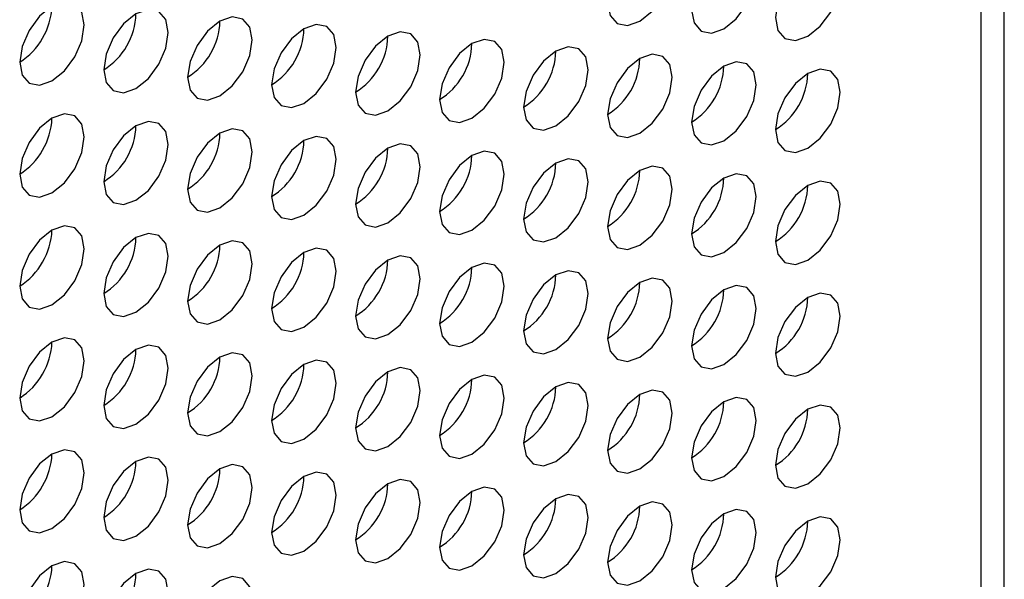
# Model space of a CAD drawing. Header units: millimetres. Extents: x 3619 to 4737, y 1503 to 2366.
# Tile 237 of 256: x 4639.36 to 4646.55, y 2065.08 to 2069.16. Entities that reach past the tile are written whole.
import ezdxf

# ---------------------------------------------------------------- set-up
doc = ezdxf.new("R2010")
doc.units = ezdxf.units.MM

msp = doc.modelspace()

# ---------------------------------------------------------------- linework, layer by layer
at = {"color": 7, "linetype": 'Continuous', "lineweight": 30}
for p, q in [((4646.5451, 2009.4094), (4646.5451, 2133.7755)), ((4646.3755, 2009.1811), (4646.3755, 2133.5312))]:
    msp.add_line(p, q, dxfattribs=at)
at = {"color": 7, "linetype": 'Continuous', "lineweight": 30, "flags": 128}
for points in [[(4643.8857, 2069.1485), (4643.9759, 2069.2213), (4644.0524, 2069.3245), (4644.1035, 2069.4423), (4644.1214, 2069.5568), (4644.1035, 2069.6506), (4644.0524, 2069.7094), (4643.9759, 2069.7243), (4643.8857, 2069.6929), (4643.7955, 2069.6201), (4643.719, 2069.517), (4643.668, 2069.3992), (4643.65, 2069.2847), (4643.668, 2069.1909), (4643.719, 2069.1321), (4643.7955, 2069.1172), (4643.8857, 2069.1485)], [(4644.4985, 2069.0941), (4644.5887, 2069.1668), (4644.6652, 2069.27), (4644.7163, 2069.3878), (4644.7342, 2069.5023), (4644.7163, 2069.5961), (4644.6652, 2069.6549), (4644.5887, 2069.6698), (4644.4985, 2069.6384), (4644.4083, 2069.5656), (4644.3319, 2069.4625), (4644.2808, 2069.3447), (4644.2628, 2069.2302), (4644.2808, 2069.1364), (4644.3319, 2069.0776), (4644.4083, 2069.0627), (4644.4985, 2069.0941)], [(4645.1114, 2069.0396), (4645.2016, 2069.1124), (4645.278, 2069.2155), (4645.3291, 2069.3333), (4645.3471, 2069.4478), (4645.3291, 2069.5416), (4645.278, 2069.6004), (4645.2016, 2069.6153), (4645.1114, 2069.5839), (4645.0212, 2069.5111), (4644.9447, 2069.408), (4644.8936, 2069.2902), (4644.8757, 2069.1757), (4644.8936, 2069.0819), (4644.9447, 2069.0231), (4645.0212, 2069.0082), (4645.1114, 2069.0396)], [(4639.5959, 2068.7135), (4639.6861, 2068.7863), (4639.7626, 2068.8894), (4639.8137, 2069.0072), (4639.8316, 2069.1217), (4639.8137, 2069.2155), (4639.7626, 2069.2743), (4639.6861, 2069.2892), (4639.5959, 2069.2578), (4639.5057, 2069.185), (4639.4293, 2069.0819), (4639.3782, 2068.9641), (4639.3602, 2068.8496), (4639.3782, 2068.7558), (4639.4293, 2068.697), (4639.5057, 2068.6821), (4639.5959, 2068.7135)], [(4640.2088, 2068.659), (4640.299, 2068.7318), (4640.3754, 2068.8349), (4640.4265, 2068.9527), (4640.4445, 2069.0672), (4640.4265, 2069.161), (4640.3754, 2069.2198), (4640.299, 2069.2347), (4640.2088, 2069.2033), (4640.1186, 2069.1305), (4640.0421, 2069.0274), (4639.991, 2068.9096), (4639.9731, 2068.7951), (4639.991, 2068.7013), (4640.0421, 2068.6425), (4640.1186, 2068.6276), (4640.2088, 2068.659)], [(4640.8216, 2068.6045), (4640.9118, 2068.6773), (4640.9882, 2068.7804), (4641.0393, 2068.8982), (4641.0573, 2069.0127), (4641.0393, 2069.1065), (4640.9882, 2069.1653), (4640.9118, 2069.1802), (4640.8216, 2069.1488), (4640.7314, 2069.076), (4640.6549, 2068.9729), (4640.6038, 2068.8551), (4640.5859, 2068.7406), (4640.6038, 2068.6468), (4640.6549, 2068.588), (4640.7314, 2068.5731), (4640.8216, 2068.6045)], [(4641.4344, 2068.55), (4641.5246, 2068.6228), (4641.6011, 2068.7259), (4641.6522, 2068.8437), (4641.6701, 2068.9582), (4641.6522, 2069.052), (4641.6011, 2069.1108), (4641.5246, 2069.1257), (4641.4344, 2069.0943), (4641.3442, 2069.0216), (4641.2677, 2068.9184), (4641.2166, 2068.8006), (4641.1987, 2068.6861), (4641.2166, 2068.5923), (4641.2677, 2068.5335), (4641.3442, 2068.5186), (4641.4344, 2068.55)], [(4642.0472, 2068.4955), (4642.1374, 2068.5683), (4642.2139, 2068.6714), (4642.265, 2068.7892), (4642.2829, 2068.9037), (4642.265, 2068.9975), (4642.2139, 2069.0563), (4642.1374, 2069.0712), (4642.0472, 2069.0398), (4641.957, 2068.9671), (4641.8806, 2068.8639), (4641.8295, 2068.7461), (4641.8115, 2068.6316), (4641.8295, 2068.5378), (4641.8806, 2068.479), (4641.957, 2068.4641), (4642.0472, 2068.4955)], [(4642.6601, 2068.441), (4642.7503, 2068.5138), (4642.8267, 2068.6169), (4642.8778, 2068.7347), (4642.8958, 2068.8492), (4642.8778, 2068.943), (4642.8267, 2069.0019), (4642.7503, 2069.0167), (4642.6601, 2068.9854), (4642.5699, 2068.9126), (4642.4934, 2068.8094), (4642.4423, 2068.6916), (4642.4244, 2068.5771), (4642.4423, 2068.4833), (4642.4934, 2068.4245), (4642.5699, 2068.4096), (4642.6601, 2068.441)], [(4643.2729, 2068.3865), (4643.3631, 2068.4593), (4643.4396, 2068.5624), (4643.4906, 2068.6802), (4643.5086, 2068.7947), (4643.4906, 2068.8886), (4643.4396, 2068.9474), (4643.3631, 2068.9622), (4643.2729, 2068.9309), (4643.1827, 2068.8581), (4643.1062, 2068.7549), (4643.0551, 2068.6371), (4643.0372, 2068.5226), (4643.0551, 2068.4288), (4643.1062, 2068.37), (4643.1827, 2068.3551), (4643.2729, 2068.3865)], [(4643.8857, 2068.332), (4643.9759, 2068.4048), (4644.0524, 2068.5079), (4644.1035, 2068.6257), (4644.1214, 2068.7403), (4644.1035, 2068.8341), (4644.0524, 2068.8929), (4643.9759, 2068.9077), (4643.8857, 2068.8764), (4643.7955, 2068.8036), (4643.719, 2068.7004), (4643.668, 2068.5826), (4643.65, 2068.4681), (4643.668, 2068.3743), (4643.719, 2068.3155), (4643.7955, 2068.3007), (4643.8857, 2068.332)], [(4644.4985, 2068.2775), (4644.5887, 2068.3503), (4644.6652, 2068.4534), (4644.7163, 2068.5712), (4644.7342, 2068.6858), (4644.7163, 2068.7796), (4644.6652, 2068.8384), (4644.5887, 2068.8532), (4644.4985, 2068.8219), (4644.4083, 2068.7491), (4644.3319, 2068.6459), (4644.2808, 2068.5281), (4644.2628, 2068.4136), (4644.2808, 2068.3198), (4644.3319, 2068.261), (4644.4083, 2068.2462), (4644.4985, 2068.2775)], [(4645.1114, 2068.223), (4645.2016, 2068.2958), (4645.278, 2068.399), (4645.3291, 2068.5168), (4645.3471, 2068.6313), (4645.3291, 2068.7251), (4645.278, 2068.7839), (4645.2016, 2068.7987), (4645.1114, 2068.7674), (4645.0212, 2068.6946), (4644.9447, 2068.5914), (4644.8936, 2068.4736), (4644.8757, 2068.3591), (4644.8936, 2068.2653), (4644.9447, 2068.2065), (4645.0212, 2068.1917), (4645.1114, 2068.223)], [(4639.5959, 2067.8969), (4639.6861, 2067.9697), (4639.7626, 2068.0729), (4639.8137, 2068.1907), (4639.8316, 2068.3052), (4639.8137, 2068.399), (4639.7626, 2068.4578), (4639.6861, 2068.4726), (4639.5959, 2068.4413), (4639.5057, 2068.3685), (4639.4293, 2068.2653), (4639.3782, 2068.1476), (4639.3602, 2068.033), (4639.3782, 2067.9392), (4639.4293, 2067.8804), (4639.5057, 2067.8656), (4639.5959, 2067.8969)], [(4640.2088, 2067.8424), (4640.299, 2067.9152), (4640.3754, 2068.0184), (4640.4265, 2068.1362), (4640.4445, 2068.2507), (4640.4265, 2068.3445), (4640.3754, 2068.4033), (4640.299, 2068.4181), (4640.2088, 2068.3868), (4640.1186, 2068.314), (4640.0421, 2068.2109), (4639.991, 2068.0931), (4639.9731, 2067.9785), (4639.991, 2067.8847), (4640.0421, 2067.8259), (4640.1186, 2067.8111), (4640.2088, 2067.8424)], [(4640.8216, 2067.7879), (4640.9118, 2067.8607), (4640.9882, 2067.9639), (4641.0393, 2068.0817), (4641.0573, 2068.1962), (4641.0393, 2068.29), (4640.9882, 2068.3488), (4640.9118, 2068.3636), (4640.8216, 2068.3323), (4640.7314, 2068.2595), (4640.6549, 2068.1564), (4640.6038, 2068.0386), (4640.5859, 2067.924), (4640.6038, 2067.8302), (4640.6549, 2067.7714), (4640.7314, 2067.7566), (4640.8216, 2067.7879)], [(4641.4344, 2067.7334), (4641.5246, 2067.8062), (4641.6011, 2067.9094), (4641.6522, 2068.0272), (4641.6701, 2068.1417), (4641.6522, 2068.2355), (4641.6011, 2068.2943), (4641.5246, 2068.3092), (4641.4344, 2068.2778), (4641.3442, 2068.205), (4641.2677, 2068.1019), (4641.2166, 2067.9841), (4641.1987, 2067.8696), (4641.2166, 2067.7758), (4641.2677, 2067.7169), (4641.3442, 2067.7021), (4641.4344, 2067.7334)], [(4642.0472, 2067.6789), (4642.1374, 2067.7517), (4642.2139, 2067.8549), (4642.265, 2067.9727), (4642.2829, 2068.0872), (4642.265, 2068.181), (4642.2139, 2068.2398), (4642.1374, 2068.2547), (4642.0472, 2068.2233), (4641.957, 2068.1505), (4641.8806, 2068.0474), (4641.8295, 2067.9296), (4641.8115, 2067.8151), (4641.8295, 2067.7213), (4641.8806, 2067.6625), (4641.957, 2067.6476), (4642.0472, 2067.6789)], [(4642.6601, 2067.6245), (4642.7503, 2067.6972), (4642.8267, 2067.8004), (4642.8778, 2067.9182), (4642.8958, 2068.0327), (4642.8778, 2068.1265), (4642.8267, 2068.1853), (4642.7503, 2068.2002), (4642.6601, 2068.1688), (4642.5699, 2068.096), (4642.4934, 2067.9929), (4642.4423, 2067.8751), (4642.4244, 2067.7606), (4642.4423, 2067.6668), (4642.4934, 2067.608), (4642.5699, 2067.5931), (4642.6601, 2067.6245)], [(4643.2729, 2067.57), (4643.3631, 2067.6427), (4643.4396, 2067.7459), (4643.4906, 2067.8637), (4643.5086, 2067.9782), (4643.4906, 2068.072), (4643.4396, 2068.1308), (4643.3631, 2068.1457), (4643.2729, 2068.1143), (4643.1827, 2068.0415), (4643.1062, 2067.9384), (4643.0551, 2067.8206), (4643.0372, 2067.7061), (4643.0551, 2067.6123), (4643.1062, 2067.5535), (4643.1827, 2067.5386), (4643.2729, 2067.57)], [(4643.8857, 2067.5155), (4643.9759, 2067.5883), (4644.0524, 2067.6914), (4644.1035, 2067.8092), (4644.1214, 2067.9237), (4644.1035, 2068.0175), (4644.0524, 2068.0763), (4643.9759, 2068.0912), (4643.8857, 2068.0598), (4643.7955, 2067.987), (4643.719, 2067.8839), (4643.668, 2067.7661), (4643.65, 2067.6516), (4643.668, 2067.5578), (4643.719, 2067.499), (4643.7955, 2067.4841), (4643.8857, 2067.5155)], [(4644.4985, 2067.461), (4644.5887, 2067.5338), (4644.6652, 2067.6369), (4644.7163, 2067.7547), (4644.7342, 2067.8692), (4644.7163, 2067.963), (4644.6652, 2068.0218), (4644.5887, 2068.0367), (4644.4985, 2068.0053), (4644.4083, 2067.9325), (4644.3319, 2067.8294), (4644.2808, 2067.7116), (4644.2628, 2067.5971), (4644.2808, 2067.5033), (4644.3319, 2067.4445), (4644.4083, 2067.4296), (4644.4985, 2067.461)], [(4645.1114, 2067.4065), (4645.2016, 2067.4793), (4645.278, 2067.5824), (4645.3291, 2067.7002), (4645.3471, 2067.8147), (4645.3291, 2067.9085), (4645.278, 2067.9673), (4645.2016, 2067.9822), (4645.1114, 2067.9508), (4645.0212, 2067.8781), (4644.9447, 2067.7749), (4644.8936, 2067.6571), (4644.8757, 2067.5426), (4644.8936, 2067.4488), (4644.9447, 2067.39), (4645.0212, 2067.3751), (4645.1114, 2067.4065)], [(4639.5959, 2067.0804), (4639.6861, 2067.1532), (4639.7626, 2067.2563), (4639.8137, 2067.3741), (4639.8316, 2067.4886), (4639.8137, 2067.5824), (4639.7626, 2067.6412), (4639.6861, 2067.6561), (4639.5959, 2067.6247), (4639.5057, 2067.552), (4639.4293, 2067.4488), (4639.3782, 2067.331), (4639.3602, 2067.2165), (4639.3782, 2067.1227), (4639.4293, 2067.0639), (4639.5057, 2067.049), (4639.5959, 2067.0804)], [(4640.2088, 2067.0259), (4640.299, 2067.0987), (4640.3754, 2067.2018), (4640.4265, 2067.3196), (4640.4445, 2067.4341), (4640.4265, 2067.5279), (4640.3754, 2067.5867), (4640.299, 2067.6016), (4640.2088, 2067.5702), (4640.1186, 2067.4975), (4640.0421, 2067.3943), (4639.991, 2067.2765), (4639.9731, 2067.162), (4639.991, 2067.0682), (4640.0421, 2067.0094), (4640.1186, 2066.9945), (4640.2088, 2067.0259)], [(4640.8216, 2066.9714), (4640.9118, 2067.0442), (4640.9882, 2067.1473), (4641.0393, 2067.2651), (4641.0573, 2067.3796), (4641.0393, 2067.4734), (4640.9882, 2067.5322), (4640.9118, 2067.5471), (4640.8216, 2067.5158), (4640.7314, 2067.443), (4640.6549, 2067.3398), (4640.6038, 2067.222), (4640.5859, 2067.1075), (4640.6038, 2067.0137), (4640.6549, 2066.9549), (4640.7314, 2066.94), (4640.8216, 2066.9714)], [(4641.4344, 2066.9169), (4641.5246, 2066.9897), (4641.6011, 2067.0928), (4641.6522, 2067.2106), (4641.6701, 2067.3251), (4641.6522, 2067.4189), (4641.6011, 2067.4778), (4641.5246, 2067.4926), (4641.4344, 2067.4613), (4641.3442, 2067.3885), (4641.2677, 2067.2853), (4641.2166, 2067.1675), (4641.1987, 2067.053), (4641.2166, 2066.9592), (4641.2677, 2066.9004), (4641.3442, 2066.8855), (4641.4344, 2066.9169)], [(4642.0472, 2066.8624), (4642.1374, 2066.9352), (4642.2139, 2067.0383), (4642.265, 2067.1561), (4642.2829, 2067.2707), (4642.265, 2067.3645), (4642.2139, 2067.4233), (4642.1374, 2067.4381), (4642.0472, 2067.4068), (4641.957, 2067.334), (4641.8806, 2067.2308), (4641.8295, 2067.113), (4641.8115, 2066.9985), (4641.8295, 2066.9047), (4641.8806, 2066.8459), (4641.957, 2066.8311), (4642.0472, 2066.8624)], [(4642.6601, 2066.8079), (4642.7503, 2066.8807), (4642.8267, 2066.9838), (4642.8778, 2067.1016), (4642.8958, 2067.2162), (4642.8778, 2067.31), (4642.8267, 2067.3688), (4642.7503, 2067.3836), (4642.6601, 2067.3523), (4642.5699, 2067.2795), (4642.4934, 2067.1763), (4642.4423, 2067.0585), (4642.4244, 2066.944), (4642.4423, 2066.8502), (4642.4934, 2066.7914), (4642.5699, 2066.7766), (4642.6601, 2066.8079)], [(4643.2729, 2066.7534), (4643.3631, 2066.8262), (4643.4396, 2066.9294), (4643.4906, 2067.0472), (4643.5086, 2067.1617), (4643.4906, 2067.2555), (4643.4396, 2067.3143), (4643.3631, 2067.3291), (4643.2729, 2067.2978), (4643.1827, 2067.225), (4643.1062, 2067.1218), (4643.0551, 2067.004), (4643.0372, 2066.8895), (4643.0551, 2066.7957), (4643.1062, 2066.7369), (4643.1827, 2066.7221), (4643.2729, 2066.7534)], [(4643.8857, 2066.6989), (4643.9759, 2066.7717), (4644.0524, 2066.8749), (4644.1035, 2066.9927), (4644.1214, 2067.1072), (4644.1035, 2067.201), (4644.0524, 2067.2598), (4643.9759, 2067.2746), (4643.8857, 2067.2433), (4643.7955, 2067.1705), (4643.719, 2067.0674), (4643.668, 2066.9496), (4643.65, 2066.835), (4643.668, 2066.7412), (4643.719, 2066.6824), (4643.7955, 2066.6676), (4643.8857, 2066.6989)], [(4644.4985, 2066.6444), (4644.5887, 2066.7172), (4644.6652, 2066.8204), (4644.7163, 2066.9382), (4644.7342, 2067.0527), (4644.7163, 2067.1465), (4644.6652, 2067.2053), (4644.5887, 2067.2201), (4644.4985, 2067.1888), (4644.4083, 2067.116), (4644.3319, 2067.0129), (4644.2808, 2066.8951), (4644.2628, 2066.7805), (4644.2808, 2066.6867), (4644.3319, 2066.6279), (4644.4083, 2066.6131), (4644.4985, 2066.6444)], [(4645.1114, 2066.5899), (4645.2016, 2066.6627), (4645.278, 2066.7659), (4645.3291, 2066.8837), (4645.3471, 2066.9982), (4645.3291, 2067.092), (4645.278, 2067.1508), (4645.2016, 2067.1657), (4645.1114, 2067.1343), (4645.0212, 2067.0615), (4644.9447, 2066.9584), (4644.8936, 2066.8406), (4644.8757, 2066.7261), (4644.8936, 2066.6322), (4644.9447, 2066.5734), (4645.0212, 2066.5586), (4645.1114, 2066.5899)], [(4639.5959, 2066.2638), (4639.6861, 2066.3366), (4639.7626, 2066.4398), (4639.8137, 2066.5576), (4639.8316, 2066.6721), (4639.8137, 2066.7659), (4639.7626, 2066.8247), (4639.6861, 2066.8396), (4639.5959, 2066.8082), (4639.5057, 2066.7354), (4639.4293, 2066.6323), (4639.3782, 2066.5145), (4639.3602, 2066.4), (4639.3782, 2066.3062), (4639.4293, 2066.2473), (4639.5057, 2066.2325), (4639.5959, 2066.2638)], [(4640.2088, 2066.2093), (4640.299, 2066.2821), (4640.3754, 2066.3853), (4640.4265, 2066.5031), (4640.4445, 2066.6176), (4640.4265, 2066.7114), (4640.3754, 2066.7702), (4640.299, 2066.7851), (4640.2088, 2066.7537), (4640.1186, 2066.6809), (4640.0421, 2066.5778), (4639.991, 2066.46), (4639.9731, 2066.3455), (4639.991, 2066.2517), (4640.0421, 2066.1929), (4640.1186, 2066.178), (4640.2088, 2066.2093)], [(4640.8216, 2066.1549), (4640.9118, 2066.2276), (4640.9882, 2066.3308), (4641.0393, 2066.4486), (4641.0573, 2066.5631), (4641.0393, 2066.6569), (4640.9882, 2066.7157), (4640.9118, 2066.7306), (4640.8216, 2066.6992), (4640.7314, 2066.6264), (4640.6549, 2066.5233), (4640.6038, 2066.4055), (4640.5859, 2066.291), (4640.6038, 2066.1972), (4640.6549, 2066.1384), (4640.7314, 2066.1235), (4640.8216, 2066.1549)], [(4641.4344, 2066.1004), (4641.5246, 2066.1731), (4641.6011, 2066.2763), (4641.6522, 2066.3941), (4641.6701, 2066.5086), (4641.6522, 2066.6024), (4641.6011, 2066.6612), (4641.5246, 2066.6761), (4641.4344, 2066.6447), (4641.3442, 2066.5719), (4641.2677, 2066.4688), (4641.2166, 2066.351), (4641.1987, 2066.2365), (4641.2166, 2066.1427), (4641.2677, 2066.0839), (4641.3442, 2066.069), (4641.4344, 2066.1004)], [(4642.0472, 2066.0459), (4642.1374, 2066.1187), (4642.2139, 2066.2218), (4642.265, 2066.3396), (4642.2829, 2066.4541), (4642.265, 2066.5479), (4642.2139, 2066.6067), (4642.1374, 2066.6216), (4642.0472, 2066.5902), (4641.957, 2066.5174), (4641.8806, 2066.4143), (4641.8295, 2066.2965), (4641.8115, 2066.182), (4641.8295, 2066.0882), (4641.8806, 2066.0294), (4641.957, 2066.0145), (4642.0472, 2066.0459)], [(4642.6601, 2065.9914), (4642.7503, 2066.0642), (4642.8267, 2066.1673), (4642.8778, 2066.2851), (4642.8958, 2066.3996), (4642.8778, 2066.4934), (4642.8267, 2066.5522), (4642.7503, 2066.5671), (4642.6601, 2066.5357), (4642.5699, 2066.4629), (4642.4934, 2066.3598), (4642.4423, 2066.242), (4642.4244, 2066.1275), (4642.4423, 2066.0337), (4642.4934, 2065.9749), (4642.5699, 2065.96), (4642.6601, 2065.9914)], [(4643.2729, 2065.9369), (4643.3631, 2066.0097), (4643.4396, 2066.1128), (4643.4906, 2066.2306), (4643.5086, 2066.3451), (4643.4906, 2066.4389), (4643.4396, 2066.4977), (4643.3631, 2066.5126), (4643.2729, 2066.4812), (4643.1827, 2066.4084), (4643.1062, 2066.3053), (4643.0551, 2066.1875), (4643.0372, 2066.073), (4643.0551, 2065.9792), (4643.1062, 2065.9204), (4643.1827, 2065.9055), (4643.2729, 2065.9369)], [(4643.8857, 2065.8824), (4643.9759, 2065.9552), (4644.0524, 2066.0583), (4644.1035, 2066.1761), (4644.1214, 2066.2906), (4644.1035, 2066.3844), (4644.0524, 2066.4432), (4643.9759, 2066.4581), (4643.8857, 2066.4267), (4643.7955, 2066.354), (4643.719, 2066.2508), (4643.668, 2066.133), (4643.65, 2066.0185), (4643.668, 2065.9247), (4643.719, 2065.8659), (4643.7955, 2065.851), (4643.8857, 2065.8824)], [(4644.4985, 2065.8279), (4644.5887, 2065.9007), (4644.6652, 2066.0038), (4644.7163, 2066.1216), (4644.7342, 2066.2361), (4644.7163, 2066.3299), (4644.6652, 2066.3887), (4644.5887, 2066.4036), (4644.4985, 2066.3723), (4644.4083, 2066.2995), (4644.3319, 2066.1963), (4644.2808, 2066.0785), (4644.2628, 2065.964), (4644.2808, 2065.8702), (4644.3319, 2065.8114), (4644.4083, 2065.7965), (4644.4985, 2065.8279)], [(4645.1114, 2065.7734), (4645.2016, 2065.8462), (4645.278, 2065.9493), (4645.3291, 2066.0671), (4645.3471, 2066.1816), (4645.3291, 2066.2754), (4645.278, 2066.3343), (4645.2016, 2066.3491), (4645.1114, 2066.3178), (4645.0212, 2066.245), (4644.9447, 2066.1418), (4644.8936, 2066.024), (4644.8757, 2065.9095), (4644.8936, 2065.8157), (4644.9447, 2065.7569), (4645.0212, 2065.742), (4645.1114, 2065.7734)], [(4639.5959, 2065.4473), (4639.6861, 2065.5201), (4639.7626, 2065.6232), (4639.8137, 2065.741), (4639.8316, 2065.8555), (4639.8137, 2065.9493), (4639.7626, 2066.0082), (4639.6861, 2066.023), (4639.5959, 2065.9917), (4639.5057, 2065.9189), (4639.4293, 2065.8157), (4639.3782, 2065.6979), (4639.3602, 2065.5834), (4639.3782, 2065.4896), (4639.4293, 2065.4308), (4639.5057, 2065.4159), (4639.5959, 2065.4473)], [(4640.2088, 2065.3928), (4640.299, 2065.4656), (4640.3754, 2065.5687), (4640.4265, 2065.6865), (4640.4445, 2065.8011), (4640.4265, 2065.8949), (4640.3754, 2065.9537), (4640.299, 2065.9685), (4640.2088, 2065.9372), (4640.1186, 2065.8644), (4640.0421, 2065.7612), (4639.991, 2065.6434), (4639.9731, 2065.5289), (4639.991, 2065.4351), (4640.0421, 2065.3763), (4640.1186, 2065.3615), (4640.2088, 2065.3928)], [(4640.8216, 2065.3383), (4640.9118, 2065.4111), (4640.9882, 2065.5142), (4641.0393, 2065.632), (4641.0573, 2065.7466), (4641.0393, 2065.8404), (4640.9882, 2065.8992), (4640.9118, 2065.914), (4640.8216, 2065.8827), (4640.7314, 2065.8099), (4640.6549, 2065.7067), (4640.6038, 2065.5889), (4640.5859, 2065.4744), (4640.6038, 2065.3806), (4640.6549, 2065.3218), (4640.7314, 2065.307), (4640.8216, 2065.3383)], [(4641.4344, 2065.2838), (4641.5246, 2065.3566), (4641.6011, 2065.4598), (4641.6522, 2065.5776), (4641.6701, 2065.6921), (4641.6522, 2065.7859), (4641.6011, 2065.8447), (4641.5246, 2065.8595), (4641.4344, 2065.8282), (4641.3442, 2065.7554), (4641.2677, 2065.6522), (4641.2166, 2065.5344), (4641.1987, 2065.4199), (4641.2166, 2065.3261), (4641.2677, 2065.2673), (4641.3442, 2065.2525), (4641.4344, 2065.2838)], [(4642.0472, 2065.2293), (4642.1374, 2065.3021), (4642.2139, 2065.4053), (4642.265, 2065.5231), (4642.2829, 2065.6376), (4642.265, 2065.7314), (4642.2139, 2065.7902), (4642.1374, 2065.805), (4642.0472, 2065.7737), (4641.957, 2065.7009), (4641.8806, 2065.5978), (4641.8295, 2065.48), (4641.8115, 2065.3654), (4641.8295, 2065.2716), (4641.8806, 2065.2128), (4641.957, 2065.198), (4642.0472, 2065.2293)], [(4642.6601, 2065.1748), (4642.7503, 2065.2476), (4642.8267, 2065.3508), (4642.8778, 2065.4686), (4642.8958, 2065.5831), (4642.8778, 2065.6769), (4642.8267, 2065.7357), (4642.7503, 2065.7505), (4642.6601, 2065.7192), (4642.5699, 2065.6464), (4642.4934, 2065.5433), (4642.4423, 2065.4255), (4642.4244, 2065.3109), (4642.4423, 2065.2171), (4642.4934, 2065.1583), (4642.5699, 2065.1435), (4642.6601, 2065.1748)], [(4643.2729, 2065.1203), (4643.3631, 2065.1931), (4643.4396, 2065.2963), (4643.4906, 2065.4141), (4643.5086, 2065.5286), (4643.4906, 2065.6224), (4643.4396, 2065.6812), (4643.3631, 2065.6961), (4643.2729, 2065.6647), (4643.1827, 2065.5919), (4643.1062, 2065.4888), (4643.0551, 2065.371), (4643.0372, 2065.2565), (4643.0551, 2065.1626), (4643.1062, 2065.1038), (4643.1827, 2065.089), (4643.2729, 2065.1203)], [(4643.8857, 2065.0658), (4643.9759, 2065.1386), (4644.0524, 2065.2418), (4644.1035, 2065.3596), (4644.1214, 2065.4741), (4644.1035, 2065.5679), (4644.0524, 2065.6267), (4643.9759, 2065.6416), (4643.8857, 2065.6102), (4643.7955, 2065.5374), (4643.719, 2065.4343), (4643.668, 2065.3165), (4643.65, 2065.202), (4643.668, 2065.1082), (4643.719, 2065.0493), (4643.7955, 2065.0345), (4643.8857, 2065.0658)], [(4644.4985, 2065.0114), (4644.5887, 2065.0841), (4644.6652, 2065.1873), (4644.7163, 2065.3051), (4644.7342, 2065.4196), (4644.7163, 2065.5134), (4644.6652, 2065.5722), (4644.5887, 2065.5871), (4644.4985, 2065.5557), (4644.4083, 2065.4829), (4644.3319, 2065.3798), (4644.2808, 2065.262), (4644.2628, 2065.1475), (4644.2808, 2065.0537), (4644.3319, 2064.9949), (4644.4083, 2064.98), (4644.4985, 2065.0114)], [(4645.1114, 2064.9569), (4645.2016, 2065.0296), (4645.278, 2065.1328), (4645.3291, 2065.2506), (4645.3471, 2065.3651), (4645.3291, 2065.4589), (4645.278, 2065.5177), (4645.2016, 2065.5326), (4645.1114, 2065.5012), (4645.0212, 2065.4284), (4644.9447, 2065.3253), (4644.8936, 2065.2075), (4644.8757, 2065.093), (4644.8936, 2064.9992), (4644.9447, 2064.9404), (4645.0212, 2064.9255), (4645.1114, 2064.9569)], [(4639.5959, 2064.6308), (4639.6861, 2064.7035), (4639.7626, 2064.8067), (4639.8137, 2064.9245), (4639.8316, 2065.039), (4639.8137, 2065.1328), (4639.7626, 2065.1916), (4639.6861, 2065.2065), (4639.5959, 2065.1751), (4639.5057, 2065.1023), (4639.4293, 2064.9992), (4639.3782, 2064.8814), (4639.3602, 2064.7669), (4639.3782, 2064.6731), (4639.4293, 2064.6143), (4639.5057, 2064.5994), (4639.5959, 2064.6308)], [(4640.2088, 2064.5763), (4640.299, 2064.6491), (4640.3754, 2064.7522), (4640.4265, 2064.87), (4640.4445, 2064.9845), (4640.4265, 2065.0783), (4640.3754, 2065.1371), (4640.299, 2065.152), (4640.2088, 2065.1206), (4640.1186, 2065.0478), (4640.0421, 2064.9447), (4639.991, 2064.8269), (4639.9731, 2064.7124), (4639.991, 2064.6186), (4640.0421, 2064.5598), (4640.1186, 2064.5449), (4640.2088, 2064.5763)], [(4640.8216, 2064.5218), (4640.9118, 2064.5946), (4640.9882, 2064.6977), (4641.0393, 2064.8155), (4641.0573, 2064.93), (4641.0393, 2065.0238), (4640.9882, 2065.0826), (4640.9118, 2065.0975), (4640.8216, 2065.0661), (4640.7314, 2064.9933), (4640.6549, 2064.8902), (4640.6038, 2064.7724), (4640.5859, 2064.6579), (4640.6038, 2064.5641), (4640.6549, 2064.5053), (4640.7314, 2064.4904), (4640.8216, 2064.5218)]]:
    msp.add_lwpolyline(points, dxfattribs=at)
at = {"color": 7, "linetype": 'Continuous', "lineweight": 30}
for centre, radius, start, end in [((4639.0842, 2069.2811), 0.5123, 302.60558, 357.39434), ((4639.7133, 2069.2172), 0.4957, 301.6072, 358.39811), ((4640.3261, 2069.1627), 0.4957, 301.6072, 358.39812), ((4640.9389, 2069.1082), 0.4957, 301.60719, 358.39812), ((4641.5517, 2069.0537), 0.4957, 301.60719, 358.39812), ((4642.1646, 2068.9992), 0.4957, 301.60719, 358.39812), ((4642.7774, 2068.9447), 0.4957, 301.60719, 358.39812), ((4643.3902, 2068.8902), 0.4957, 301.60721, 358.3981), ((4644.0031, 2068.8357), 0.4957, 301.60718, 358.39813), ((4644.6159, 2068.7812), 0.4957, 301.60721, 358.3981), ((4639.0842, 2068.4645), 0.5123, 302.6056, 357.39434), ((4639.7133, 2068.4006), 0.4957, 301.60719, 358.39812), ((4640.3261, 2068.3462), 0.4957, 301.60719, 358.39812), ((4640.9389, 2068.2917), 0.4957, 301.60719, 358.39812), ((4641.5517, 2068.2372), 0.4957, 301.60719, 358.39812), ((4642.1646, 2068.1827), 0.4957, 301.60721, 358.3981), ((4642.7774, 2068.1282), 0.4957, 301.60718, 358.39813), ((4643.3902, 2068.0737), 0.4957, 301.60721, 358.3981), ((4644.0031, 2068.0192), 0.4957, 301.60721, 358.39812), ((4644.6159, 2067.9647), 0.4957, 301.60715, 358.39815), ((4639.0842, 2067.648), 0.5123, 302.6056, 357.39433), ((4639.7133, 2067.5841), 0.4957, 301.60719, 358.39812), ((4640.3261, 2067.5296), 0.4957, 301.60719, 358.39812), ((4640.9389, 2067.4751), 0.4957, 301.60721, 358.3981), ((4641.5517, 2067.4206), 0.4957, 301.60718, 358.39813), ((4642.1646, 2067.3661), 0.4957, 301.60721, 358.3981), ((4642.7774, 2067.3116), 0.4957, 301.60721, 358.39812), ((4643.3902, 2067.2571), 0.4957, 301.60715, 358.39815), ((4644.0031, 2067.2027), 0.4957, 301.60721, 358.39809), ((4644.6159, 2067.1482), 0.4957, 301.60721, 358.39812), ((4639.0842, 2066.8314), 0.5123, 302.60559, 357.39434), ((4639.7133, 2066.7676), 0.4957, 301.60721, 358.3981), ((4640.3261, 2066.7131), 0.4957, 301.60718, 358.39813), ((4640.9389, 2066.6586), 0.4957, 301.60721, 358.3981), ((4641.5517, 2066.6041), 0.4957, 301.60721, 358.39812), ((4642.1646, 2066.5496), 0.4957, 301.60715, 358.39815), ((4642.7774, 2066.4951), 0.4957, 301.60721, 358.39809), ((4643.3902, 2066.4406), 0.4957, 301.60721, 358.39812), ((4644.0031, 2066.3861), 0.4957, 301.60715, 358.39815), ((4644.6159, 2066.3316), 0.4957, 301.60723, 358.39813), ((4639.0842, 2066.0149), 0.5123, 302.60558, 357.39436), ((4639.7133, 2065.951), 0.4957, 301.60721, 358.3981), ((4640.3261, 2065.8965), 0.4957, 301.60721, 358.39812), ((4640.9389, 2065.842), 0.4957, 301.60715, 358.39815), ((4641.5517, 2065.7875), 0.4957, 301.60721, 358.39809), ((4642.1646, 2065.7331), 0.4957, 301.60721, 358.39812), ((4642.7774, 2065.6786), 0.4957, 301.60715, 358.39815), ((4643.3902, 2065.6241), 0.4957, 301.60723, 358.39813), ((4644.0031, 2065.5696), 0.4957, 301.60719, 358.39811), ((4644.6159, 2065.5151), 0.4957, 301.60719, 358.39811), ((4639.0842, 2065.1984), 0.5123, 302.60562, 357.39432), ((4639.7133, 2065.1345), 0.4957, 301.60715, 358.39815)]:
    msp.add_arc(centre, radius, start, end, dxfattribs=at)

doc.saveas('drawing.dxf')
